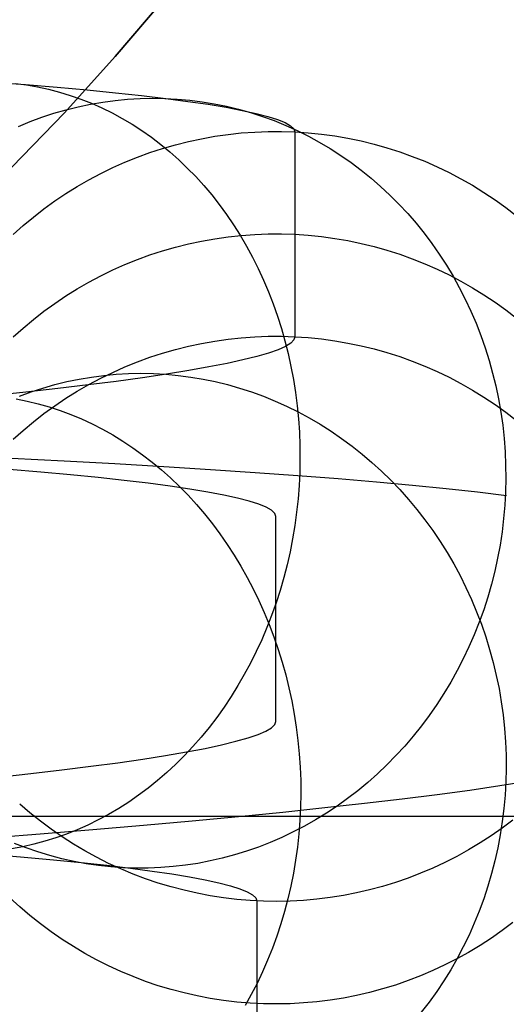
# Model space of a CAD drawing. Header units: millimetres. Extents: x 492 to 1282, y -834 to -234.
# Tile 28 of 93: x 889 to 899, y -822 to -802. Entities that reach past the tile are written whole.
import ezdxf

# ---------------------------------------------------------------- set-up
doc = ezdxf.new("R2010")
doc.units = ezdxf.units.MM
doc.layers.add('Volume$Layer 03', color=7, linetype='Continuous', true_color=0x000000)

msp = doc.modelspace()

# ---------------------------------------------------------------- linework, layer by layer
at = {"layer": 'Volume$Layer 03'}
for p, q in [((890.845, -802.602, 201), (891.857, -801.401, 201)), ((891.857, -801.401, 199), (890.845, -802.602, 199)), ((891.857, -801.401, 200), (890.845, -802.602, 200)), ((889.793, -803.768, 201), (890.845, -802.602, 201)), ((890.845, -802.602, 199), (889.793, -803.768, 199)), ((890.845, -802.602, 200), (889.793, -803.768, 200)), ((888.279, -803.128, 173.684), (888.98, -803.182, 172.577)), ((888.774, -803.162, 173.941), (889.004, -803.192, 174.093)), ((888.98, -803.182, 172.577), (889.642, -803.238, 171.447)), ((889.004, -803.192, 174.093), (889.233, -803.232, 174.245)), ((889.233, -803.232, 174.245), (889.461, -803.281, 174.397)), ((889.461, -803.281, 174.397), (889.686, -803.34, 174.547)), ((889.642, -803.238, 171.447), (890.264, -803.295, 170.295)), ((889.686, -803.34, 174.547), (889.91, -803.408, 174.697)), ((890.264, -803.295, 170.295), (890.848, -803.353, 169.122)), ((889.91, -803.408, 174.697), (890.131, -803.485, 174.846)), ((890.131, -803.485, 174.846), (890.35, -803.572, 174.993)), ((890.33, -803.59, 166.162), (890.585, -803.546, 166.261)), ((890.585, -803.546, 166.261), (890.842, -803.512, 166.361)), ((890.842, -803.512, 166.361), (891.1, -803.487, 166.462)), ((890.848, -803.353, 169.122), (891.39, -803.412, 167.93)), ((891.1, -803.487, 166.462), (891.358, -803.471, 166.563)), ((891.358, -803.471, 166.563), (891.616, -803.465, 166.665)), ((891.39, -803.412, 167.93), (891.892, -803.471, 166.72)), ((891.616, -803.465, 166.665), (891.874, -803.469, 166.768)), ((891.874, -803.469, 166.768), (892.131, -803.483, 166.871)), ((891.892, -803.471, 166.72), (892.352, -803.532, 165.494)), ((892.131, -803.483, 166.871), (892.388, -803.506, 166.974)), ((892.352, -803.532, 165.494), (892.77, -803.593, 164.253)), ((892.388, -803.506, 166.974), (892.644, -803.538, 167.077)), ((892.644, -803.538, 167.077), (892.899, -803.58, 167.18)), ((889.573, -803.779, 165.871), (889.823, -803.707, 165.967)), ((889.823, -803.707, 165.967), (890.076, -803.644, 166.064)), ((890.076, -803.644, 166.064), (890.33, -803.59, 166.162)), ((890.35, -803.572, 174.993), (890.566, -803.667, 175.139)), ((890.566, -803.667, 175.139), (890.779, -803.772, 175.284)), ((892.77, -803.593, 164.253), (893.145, -803.655, 162.998)), ((892.899, -803.58, 167.18), (893.151, -803.632, 167.282)), ((893.145, -803.655, 162.998), (893.477, -803.718, 161.732)), ((893.151, -803.632, 167.282), (893.402, -803.693, 167.385)), ((893.402, -803.693, 167.385), (893.651, -803.764, 167.487)), ((893.477, -803.718, 161.732), (893.766, -803.781, 160.454)), ((888.701, -804.898, 201), (889.793, -803.768, 201)), ((889.793, -803.768, 199), (888.701, -804.898, 199)), ((889.793, -803.768, 200), (888.701, -804.898, 200)), ((888.836, -804.051, 165.593), (889.079, -803.952, 165.684)), ((889.079, -803.952, 165.684), (889.324, -803.861, 165.777)), ((889.324, -803.861, 165.777), (889.573, -803.779, 165.871)), ((890.779, -803.772, 175.284), (890.988, -803.886, 175.427)), ((890.988, -803.886, 175.427), (891.194, -804.008, 175.567)), ((893.651, -803.764, 167.487), (893.897, -803.843, 167.588)), ((893.766, -803.781, 160.454), (894.011, -803.844, 159.168)), ((893.897, -803.843, 167.588), (894.14, -803.932, 167.689)), ((894.011, -803.844, 159.168), (894.211, -803.908, 157.874)), ((894.14, -803.932, 167.689), (894.379, -804.03, 167.789)), ((894.211, -803.908, 157.874), (894.368, -803.973, 156.574)), ((891.194, -804.008, 175.567), (891.396, -804.139, 175.706)), ((891.396, -804.139, 175.706), (891.594, -804.278, 175.842)), ((893.736, -804.168, 152.652), (894.014, -804.158, 152.652)), ((894.014, -804.158, 152.652), (894.291, -804.157, 152.652)), ((894.291, -804.157, 152.652), (894.569, -804.166, 152.652)), ((894.368, -803.973, 156.574), (894.48, -804.037, 155.269)), ((894.379, -804.03, 167.789), (894.616, -804.137, 167.888)), ((894.48, -804.037, 155.269), (894.547, -804.102, 153.961)), ((894.547, -804.102, 153.961), (894.569, -804.166, 152.652)), ((894.569, -804.166, 152.652), (894.846, -804.185, 152.653)), ((894.569, -804.166, 152.652), (894.569, -808.416, 37.604)), ((894.616, -804.137, 167.888), (894.849, -804.253, 167.986)), ((891.594, -804.278, 175.842), (891.787, -804.425, 175.976)), ((892.094, -804.431, 152.665), (892.363, -804.364, 152.662)), ((892.363, -804.364, 152.662), (892.635, -804.306, 152.659)), ((892.635, -804.306, 152.659), (892.908, -804.257, 152.657)), ((892.908, -804.257, 152.657), (893.183, -804.218, 152.655)), ((893.183, -804.218, 152.655), (893.459, -804.188, 152.653)), ((893.459, -804.188, 152.653), (893.736, -804.168, 152.652)), ((894.846, -804.185, 152.653), (895.122, -804.213, 152.654)), ((894.849, -804.253, 167.986), (895.077, -804.377, 168.082)), ((895.122, -804.213, 152.654), (895.398, -804.25, 152.656)), ((895.398, -804.25, 152.656), (895.671, -804.298, 152.659)), ((895.671, -804.298, 152.659), (895.943, -804.354, 152.661)), ((895.943, -804.354, 152.661), (896.213, -804.42, 152.665)), ((891.563, -804.594, 152.673), (891.827, -804.508, 152.669)), ((891.787, -804.425, 175.976), (891.976, -804.581, 176.108)), ((891.827, -804.508, 152.669), (892.094, -804.431, 152.665)), ((895.077, -804.377, 168.082), (895.302, -804.51, 168.178)), ((895.302, -804.51, 168.178), (895.521, -804.652, 168.272)), ((896.213, -804.42, 152.665), (896.48, -804.495, 152.668)), ((896.48, -804.495, 152.668), (896.744, -804.58, 152.673)), ((891.045, -804.793, 152.683), (891.302, -804.689, 152.678)), ((891.302, -804.689, 152.678), (891.563, -804.594, 152.673)), ((891.976, -804.581, 176.108), (892.16, -804.744, 176.236)), ((892.16, -804.744, 176.236), (892.339, -804.915, 176.362)), ((895.521, -804.652, 168.272), (895.736, -804.801, 168.365)), ((896.744, -804.58, 152.673), (897.006, -804.674, 152.677)), ((897.006, -804.674, 152.677), (897.264, -804.776, 152.682)), ((897.264, -804.776, 152.682), (897.518, -804.888, 152.688)), ((890.542, -805.028, 152.695), (890.791, -804.906, 152.689)), ((890.791, -804.906, 152.689), (891.045, -804.793, 152.683)), ((892.339, -804.915, 176.362), (892.513, -805.094, 176.484)), ((895.736, -804.801, 168.365), (895.946, -804.959, 168.456)), ((895.946, -804.959, 168.456), (896.15, -805.124, 168.545)), ((897.518, -804.888, 152.688), (897.768, -805.008, 152.694)), ((890.056, -805.297, 152.708), (890.296, -805.158, 152.701)), ((890.296, -805.158, 152.701), (890.542, -805.028, 152.695)), ((892.513, -805.094, 176.484), (892.681, -805.28, 176.604)), ((896.15, -805.124, 168.545), (896.349, -805.297, 168.632)), ((897.768, -805.008, 152.694), (898.014, -805.137, 152.7)), ((898.014, -805.137, 152.7), (898.256, -805.274, 152.707)), ((889.82, -805.444, 152.715), (890.056, -805.297, 152.708)), ((892.681, -805.28, 176.604), (892.844, -805.473, 176.72)), ((896.349, -805.297, 168.632), (896.542, -805.477, 168.718)), ((898.256, -805.274, 152.707), (898.492, -805.42, 152.714)), ((889.365, -805.761, 152.731), (889.59, -805.599, 152.723)), ((889.59, -805.599, 152.723), (889.82, -805.444, 152.715)), ((892.844, -805.473, 176.72), (893.001, -805.672, 176.832)), ((896.542, -805.477, 168.718), (896.729, -805.665, 168.801)), ((898.492, -805.42, 152.714), (898.723, -805.574, 152.722)), ((898.723, -805.574, 152.722), (898.949, -805.735, 152.73)), ((889.146, -805.932, 152.739), (889.365, -805.761, 152.731)), ((893.001, -805.672, 176.832), (893.152, -805.879, 176.941)), ((896.729, -805.665, 168.801), (896.91, -805.86, 168.882)), ((898.949, -805.735, 152.73), (899.169, -805.905, 152.738)), ((888.933, -806.11, 152.748), (889.146, -805.932, 152.739)), ((893.152, -805.879, 176.941), (893.296, -806.091, 177.046)), ((896.91, -805.86, 168.882), (897.084, -806.061, 168.961)), ((888.727, -806.295, 152.757), (888.933, -806.11, 152.748)), ((893.296, -806.091, 177.046), (893.434, -806.31, 177.147)), ((897.084, -806.061, 168.961), (897.252, -806.269, 169.038)), ((892.635, -806.431, 95.134), (892.908, -806.382, 95.132)), ((892.908, -806.382, 95.132), (893.183, -806.343, 95.13)), ((893.183, -806.343, 95.13), (893.459, -806.313, 95.129)), ((893.434, -806.31, 177.147), (893.566, -806.534, 177.245)), ((893.459, -806.313, 95.129), (893.736, -806.293, 95.128)), ((893.736, -806.293, 95.128), (894.014, -806.283, 95.128)), ((894.014, -806.283, 95.128), (894.291, -806.282, 95.128)), ((894.291, -806.282, 95.128), (894.569, -806.291, 95.128)), ((894.569, -806.291, 95.128), (894.846, -806.31, 95.129)), ((894.846, -806.31, 95.129), (895.122, -806.338, 95.13)), ((895.122, -806.338, 95.13), (895.397, -806.375, 95.132)), ((895.397, -806.375, 95.132), (895.671, -806.423, 95.134)), ((897.252, -806.269, 169.038), (897.412, -806.483, 169.112)), ((891.827, -806.633, 95.143), (892.094, -806.556, 95.14)), ((892.094, -806.556, 95.14), (892.363, -806.489, 95.137)), ((892.363, -806.489, 95.137), (892.635, -806.431, 95.134)), ((893.566, -806.534, 177.245), (893.691, -806.764, 177.338)), ((895.671, -806.423, 95.134), (895.943, -806.479, 95.136)), ((895.943, -806.479, 95.136), (896.213, -806.545, 95.139)), ((896.213, -806.545, 95.139), (896.48, -806.62, 95.142)), ((896.48, -806.62, 95.142), (896.744, -806.705, 95.146)), ((897.412, -806.483, 169.112), (897.566, -806.703, 169.184)), ((891.045, -806.918, 95.155), (891.302, -806.814, 95.151)), ((891.302, -806.814, 95.151), (891.563, -806.719, 95.147)), ((891.563, -806.719, 95.147), (891.827, -806.633, 95.143)), ((893.691, -806.764, 177.338), (893.809, -806.999, 177.426)), ((896.744, -806.705, 95.146), (897.006, -806.799, 95.15)), ((897.006, -806.799, 95.15), (897.264, -806.901, 95.155)), ((897.566, -806.703, 169.184), (897.712, -806.929, 169.253)), ((890.791, -807.031, 95.16), (891.045, -806.918, 95.155)), ((893.809, -806.999, 177.426), (893.919, -807.24, 177.511)), ((897.264, -806.901, 95.155), (897.518, -807.013, 95.159)), ((897.518, -807.013, 95.159), (897.768, -807.133, 95.165)), ((897.712, -806.929, 169.253), (897.85, -807.16, 169.319)), ((890.297, -807.283, 95.171), (890.542, -807.153, 95.165)), ((890.542, -807.153, 95.165), (890.791, -807.031, 95.16)), ((897.768, -807.133, 95.165), (898.014, -807.262, 95.17)), ((897.85, -807.16, 169.319), (897.981, -807.397, 169.383)), ((889.821, -807.569, 95.183), (890.056, -807.422, 95.177)), ((890.056, -807.422, 95.177), (890.297, -807.283, 95.171)), ((893.919, -807.24, 177.511), (894.023, -807.484, 177.591)), ((897.981, -807.397, 169.383), (898.105, -807.638, 169.443)), ((898.014, -807.262, 95.17), (898.255, -807.399, 95.176)), ((898.255, -807.399, 95.176), (898.492, -807.545, 95.182)), ((889.59, -807.724, 95.19), (889.821, -807.569, 95.183)), ((894.023, -807.484, 177.591), (894.12, -807.734, 177.666)), ((898.105, -807.638, 169.443), (898.22, -807.884, 169.501)), ((898.492, -807.545, 95.182), (898.723, -807.699, 95.189)), ((889.365, -807.887, 95.197), (889.59, -807.724, 95.19)), ((894.12, -807.734, 177.666), (894.209, -807.987, 177.737)), ((898.723, -807.699, 95.189), (898.949, -807.861, 95.196)), ((889.146, -808.057, 95.204), (889.365, -807.887, 95.197)), ((894.209, -807.987, 177.737), (894.29, -808.244, 177.803)), ((898.22, -807.884, 169.501), (898.327, -808.134, 169.556)), ((898.949, -807.861, 95.196), (899.169, -808.03, 95.203)), ((888.727, -808.421, 95.22), (888.934, -808.236, 95.212)), ((888.934, -808.236, 95.212), (889.146, -808.057, 95.204)), ((894.29, -808.244, 177.803), (894.364, -808.505, 177.865)), ((898.327, -808.134, 169.556), (898.426, -808.388, 169.608)), ((893.183, -808.468, 37.606), (893.459, -808.438, 37.605)), ((893.459, -808.438, 37.605), (893.736, -808.418, 37.604)), ((893.736, -808.418, 37.604), (894.014, -808.408, 37.604)), ((894.014, -808.408, 37.604), (894.291, -808.407, 37.604)), ((894.291, -808.407, 37.604), (894.569, -808.416, 37.604)), ((894.569, -808.416, 37.604), (894.55, -808.482, 36.286)), ((894.569, -808.416, 37.604), (894.846, -808.435, 37.605)), ((894.846, -808.435, 37.605), (895.122, -808.463, 37.606)), ((898.426, -808.388, 169.608), (898.517, -808.646, 169.657)), ((892.094, -808.681, 37.614), (892.363, -808.614, 37.612)), ((892.363, -808.614, 37.612), (892.635, -808.556, 37.61)), ((892.635, -808.556, 37.61), (892.908, -808.507, 37.608)), ((892.908, -808.507, 37.608), (893.183, -808.468, 37.606)), ((894.376, -808.617, 33.656), (894.222, -808.686, 32.347)), ((894.364, -808.505, 177.865), (894.431, -808.768, 177.921)), ((894.486, -808.549, 34.97), (894.376, -808.617, 33.656)), ((894.55, -808.482, 36.286), (894.486, -808.549, 34.97)), ((895.122, -808.463, 37.606), (895.397, -808.5, 37.607)), ((895.397, -808.5, 37.607), (895.671, -808.548, 37.609)), ((895.671, -808.548, 37.609), (895.943, -808.604, 37.611)), ((895.943, -808.604, 37.611), (896.213, -808.67, 37.614)), ((898.517, -808.646, 169.657), (898.599, -808.908, 169.702)), ((891.302, -808.939, 37.624), (891.563, -808.844, 37.62)), ((891.563, -808.844, 37.62), (891.827, -808.758, 37.617)), ((891.827, -808.758, 37.617), (892.094, -808.681, 37.614)), ((893.78, -808.827, 29.749), (893.493, -808.899, 28.462)), ((894.024, -808.756, 31.044), (893.78, -808.827, 29.749)), ((894.222, -808.686, 32.347), (894.024, -808.756, 31.044)), ((894.431, -808.768, 177.921), (894.489, -809.035, 177.972)), ((896.213, -808.67, 37.614), (896.48, -808.746, 37.617)), ((896.48, -808.746, 37.617), (896.744, -808.83, 37.62)), ((896.744, -808.83, 37.62), (897.006, -808.924, 37.623)), ((890.791, -809.156, 37.632), (891.045, -809.043, 37.628)), ((891.045, -809.043, 37.628), (891.302, -808.939, 37.624)), ((892.787, -809.045, 25.923), (892.37, -809.119, 24.673)), ((893.162, -808.971, 27.187), (892.787, -809.045, 25.923)), ((893.493, -808.899, 28.462), (893.162, -808.971, 27.187)), ((894.489, -809.035, 177.972), (894.54, -809.304, 178.019)), ((897.006, -808.924, 37.623), (897.264, -809.027, 37.627)), ((897.264, -809.027, 37.627), (897.518, -809.138, 37.631)), ((898.599, -808.908, 169.702), (898.672, -809.172, 169.744)), ((890.095, -809.296, 24.115), (890.35, -809.253, 24.012)), ((890.35, -809.253, 24.012), (890.606, -809.219, 23.909)), ((890.542, -809.278, 37.636), (890.791, -809.156, 37.632)), ((890.606, -809.219, 23.909), (890.862, -809.195, 23.807)), ((890.862, -809.195, 23.807), (891.12, -809.181, 23.704)), ((891.407, -809.268, 22.22), (890.864, -809.343, 21.02)), ((891.12, -809.181, 23.704), (891.378, -809.176, 23.602)), ((891.378, -809.176, 23.602), (891.636, -809.181, 23.5)), ((891.91, -809.193, 23.439), (891.407, -809.268, 22.22)), ((891.636, -809.181, 23.5), (891.894, -809.195, 23.398)), ((891.894, -809.195, 23.398), (892.152, -809.219, 23.297)), ((892.37, -809.119, 24.673), (891.91, -809.193, 23.439)), ((892.152, -809.219, 23.297), (892.409, -809.253, 23.197)), ((892.409, -809.253, 23.197), (892.665, -809.296, 23.098)), ((897.518, -809.138, 37.631), (897.768, -809.258, 37.635)), ((897.768, -809.258, 37.635), (898.014, -809.387, 37.64)), ((898.672, -809.172, 169.744), (898.737, -809.439, 169.783)), ((889.344, -809.482, 24.422), (889.592, -809.411, 24.32)), ((889.592, -809.411, 24.32), (889.843, -809.349, 24.218)), ((890.28, -809.418, 19.839), (889.655, -809.493, 18.678)), ((889.843, -809.349, 24.218), (890.095, -809.296, 24.115)), ((890.056, -809.547, 37.646), (890.296, -809.408, 37.641)), ((890.864, -809.343, 21.02), (890.28, -809.418, 19.839)), ((890.296, -809.408, 37.641), (890.542, -809.278, 37.636)), ((892.665, -809.296, 23.098), (892.919, -809.349, 23)), ((892.919, -809.349, 23), (893.172, -809.411, 22.903)), ((893.172, -809.411, 22.903), (893.422, -809.482, 22.808)), ((894.54, -809.304, 178.019), (894.582, -809.575, 178.06)), ((898.014, -809.387, 37.64), (898.255, -809.525, 37.645)), ((898.737, -809.439, 169.783), (898.794, -809.709, 169.819)), ((888.992, -809.569, 17.54), (888.289, -809.644, 16.425)), ((888.855, -809.653, 24.624), (889.098, -809.563, 24.523)), ((889.655, -809.493, 18.678), (888.992, -809.569, 17.54)), ((889.098, -809.563, 24.523), (889.344, -809.482, 24.422)), ((889.82, -809.694, 37.652), (890.056, -809.547, 37.646)), ((893.422, -809.482, 22.808), (893.671, -809.563, 22.713)), ((893.671, -809.563, 22.713), (893.917, -809.653, 22.62)), ((893.917, -809.653, 22.62), (894.16, -809.752, 22.529)), ((894.582, -809.575, 178.06), (894.617, -809.848, 178.096)), ((898.255, -809.525, 37.645), (898.492, -809.67, 37.651)), ((898.492, -809.67, 37.651), (898.723, -809.824, 37.656)), ((888.787, -809.705, 16.178), (889.017, -809.751, 16.03)), ((889.017, -809.751, 16.03), (889.247, -809.807, 15.883)), ((889.247, -809.807, 15.883), (889.474, -809.872, 15.738)), ((889.365, -810.012, 37.663), (889.59, -809.849, 37.657)), ((889.474, -809.872, 15.738), (889.7, -809.947, 15.595)), ((889.59, -809.849, 37.657), (889.82, -809.694, 37.652)), ((894.16, -809.752, 22.529), (894.399, -809.86, 22.44)), ((894.399, -809.86, 22.44), (894.636, -809.976, 22.352)), ((894.617, -809.848, 178.096), (894.644, -810.123, 178.128)), ((898.723, -809.824, 37.656), (898.949, -809.986, 37.662)), ((898.794, -809.709, 169.819), (898.841, -809.98, 169.851)), ((889.146, -810.183, 37.67), (889.365, -810.012, 37.663)), ((889.7, -809.947, 15.595), (889.924, -810.031, 15.454)), ((889.924, -810.031, 15.454), (890.145, -810.123, 15.314)), ((894.636, -809.976, 22.352), (894.868, -810.102, 22.266)), ((898.841, -809.98, 169.851), (898.88, -810.254, 169.88)), ((898.949, -809.986, 37.662), (899.169, -810.155, 37.669)), ((888.933, -810.361, 37.676), (889.146, -810.183, 37.67)), ((890.145, -810.123, 15.314), (890.364, -810.225, 15.177)), ((890.364, -810.225, 15.177), (890.58, -810.336, 15.042)), ((894.644, -810.123, 178.128), (894.663, -810.399, 178.153)), ((894.868, -810.102, 22.266), (895.096, -810.235, 22.182)), ((895.096, -810.235, 22.182), (895.321, -810.378, 22.1)), ((898.88, -810.254, 169.88), (898.91, -810.529, 169.905)), ((888.727, -810.546, 37.683), (888.933, -810.361, 37.676)), ((890.58, -810.336, 15.042), (890.793, -810.456, 14.91)), ((890.793, -810.456, 14.91), (891.003, -810.584, 14.78)), ((894.663, -810.399, 178.153), (894.673, -810.675, 178.174)), ((895.321, -810.378, 22.1), (895.54, -810.528, 22.021)), ((891.003, -810.584, 14.78), (891.209, -810.72, 14.654)), ((894.673, -810.675, 178.174), (894.676, -810.953, 178.19)), ((895.54, -810.528, 22.021), (895.755, -810.686, 21.944)), ((895.755, -810.686, 21.944), (895.964, -810.853, 21.869)), ((898.91, -810.529, 169.905), (898.93, -810.805, 169.927)), ((891.209, -810.72, 14.654), (891.411, -810.865, 14.53)), ((891.411, -810.865, 14.53), (891.609, -811.018, 14.409)), ((895.964, -810.853, 21.869), (896.169, -811.026, 21.797)), ((898.93, -810.805, 169.927), (898.942, -811.082, 169.946)), ((888.694, -810.937, 185.546), (889.786, -810.993, 184.418)), ((889.786, -810.993, 184.418), (890.838, -811.05, 183.254)), ((890.838, -811.05, 183.254), (891.85, -811.109, 182.054)), ((891.609, -811.018, 14.409), (891.802, -811.179, 14.292)), ((891.85, -811.109, 182.054), (892.82, -811.17, 180.821)), ((894.676, -810.953, 178.19), (894.671, -811.23, 178.2)), ((896.169, -811.026, 21.797), (896.367, -811.208, 21.727)), ((898.942, -811.082, 169.946), (898.945, -811.359, 169.96)), ((889.298, -811.228, 171.648), (888.642, -811.173, 172.766)), ((889.914, -811.284, 170.507), (889.298, -811.228, 171.648)), ((890.491, -811.342, 169.347), (889.914, -811.284, 170.507)), ((891.802, -811.179, 14.292), (891.991, -811.348, 14.178)), ((892.82, -811.17, 180.821), (893.747, -811.233, 179.555)), ((893.747, -811.233, 179.555), (894.631, -811.297, 178.258)), ((894.631, -811.297, 178.258), (895.469, -811.362, 176.932)), ((894.671, -811.23, 178.2), (894.657, -811.508, 178.205)), ((896.367, -811.208, 21.727), (896.56, -811.396, 21.66)), ((891.029, -811.4, 168.167), (890.491, -811.342, 169.347)), ((891.525, -811.459, 166.97), (891.029, -811.4, 168.167)), ((891.98, -811.519, 165.756), (891.525, -811.459, 166.97)), ((892.394, -811.58, 164.528), (891.98, -811.519, 165.756)), ((891.991, -811.348, 14.178), (892.175, -811.524, 14.068)), ((892.175, -811.524, 14.068), (892.355, -811.708, 13.962)), ((894.657, -811.508, 178.205), (894.636, -811.784, 178.204)), ((895.469, -811.362, 176.932), (896.262, -811.429, 175.579)), ((896.262, -811.429, 175.579), (897.009, -811.497, 174.198)), ((896.56, -811.396, 21.66), (896.747, -811.591, 21.596)), ((897.009, -811.497, 174.198), (897.707, -811.567, 172.794)), ((898.945, -811.359, 169.96), (898.939, -811.636, 169.972)), ((892.355, -811.708, 13.962), (892.528, -811.898, 13.859)), ((892.765, -811.641, 163.286), (892.394, -811.58, 164.528)), ((893.094, -811.703, 162.032), (892.765, -811.641, 163.286)), ((893.38, -811.765, 160.768), (893.094, -811.703, 162.032)), ((896.747, -811.591, 21.596), (896.927, -811.793, 21.535)), ((897.707, -811.567, 172.794), (898.357, -811.637, 171.366)), ((898.357, -811.637, 171.366), (898.958, -811.709, 169.917)), ((898.939, -811.636, 169.972), (898.924, -811.914, 169.98)), ((892.528, -811.898, 13.859), (892.697, -812.096, 13.761)), ((893.622, -811.828, 159.495), (893.38, -811.765, 160.768)), ((893.821, -811.892, 158.214), (893.622, -811.828, 159.495)), ((893.975, -811.955, 156.928), (893.821, -811.892, 158.214)), ((894.636, -811.784, 178.204), (894.606, -812.06, 178.198)), ((896.927, -811.793, 21.535), (897.101, -812.002, 21.476)), ((898.924, -811.914, 169.98), (898.9, -812.19, 169.984)), ((892.697, -812.096, 13.761), (892.86, -812.3, 13.666)), ((894.086, -812.019, 155.636), (893.975, -811.955, 156.928)), ((894.152, -812.083, 154.342), (894.086, -812.019, 155.636)), ((894.174, -812.147, 153.046), (894.152, -812.083, 154.342)), ((894.606, -812.06, 178.198), (894.569, -812.335, 178.187)), ((897.101, -812.002, 21.476), (897.268, -812.216, 21.421)), ((892.86, -812.3, 13.666), (893.016, -812.511, 13.576)), ((894.174, -816.401, 37.899), (894.174, -812.147, 153.046)), ((894.569, -812.335, 178.187), (894.523, -812.609, 178.171)), ((897.268, -812.216, 21.421), (897.428, -812.437, 21.368)), ((898.9, -812.19, 169.984), (898.868, -812.466, 169.984)), ((893.016, -812.511, 13.576), (893.167, -812.727, 13.49)), ((897.428, -812.437, 21.368), (897.581, -812.664, 21.319)), ((898.868, -812.466, 169.984), (898.826, -812.741, 169.981)), ((893.167, -812.727, 13.49), (893.312, -812.95, 13.408)), ((894.523, -812.609, 178.171), (894.47, -812.881, 178.15)), ((897.581, -812.664, 21.319), (897.727, -812.895, 21.273)), ((898.826, -812.741, 169.981), (898.775, -813.014, 169.975)), ((893.312, -812.95, 13.408), (893.45, -813.178, 13.331)), ((894.47, -812.881, 178.15), (894.409, -813.15, 178.123)), ((897.727, -812.895, 21.273), (897.865, -813.132, 21.23)), ((894.409, -813.15, 178.123), (894.34, -813.417, 178.091)), ((897.865, -813.132, 21.23), (897.996, -813.374, 21.19)), ((898.775, -813.014, 169.975), (898.716, -813.285, 169.965)), ((893.45, -813.178, 13.331), (893.582, -813.412, 13.259)), ((898.716, -813.285, 169.965), (898.648, -813.554, 169.951)), ((893.582, -813.412, 13.259), (893.707, -813.65, 13.191)), ((894.34, -813.417, 178.091), (894.263, -813.682, 178.054)), ((897.996, -813.374, 21.19), (898.118, -813.621, 21.153)), ((898.648, -813.554, 169.951), (898.572, -813.82, 169.934)), ((893.707, -813.65, 13.191), (893.825, -813.894, 13.128)), ((894.263, -813.682, 178.054), (894.179, -813.943, 178.012)), ((898.118, -813.621, 21.153), (898.233, -813.871, 21.12)), ((893.825, -813.894, 13.128), (893.935, -814.141, 13.07)), ((894.179, -813.943, 178.012), (894.087, -814.201, 177.965)), ((898.233, -813.871, 21.12), (898.34, -814.126, 21.091)), ((898.572, -813.82, 169.934), (898.487, -814.083, 169.913)), ((893.935, -814.141, 13.07), (894.039, -814.393, 13.016)), ((898.34, -814.126, 21.091), (898.438, -814.384, 21.065)), ((898.487, -814.083, 169.913), (898.393, -814.344, 169.889)), ((894.087, -814.201, 177.965), (893.988, -814.455, 177.912)), ((898.393, -814.344, 169.889), (898.291, -814.601, 169.861)), ((898.438, -814.384, 21.065), (898.528, -814.646, 21.042)), ((893.988, -814.455, 177.912), (893.882, -814.705, 177.855)), ((894.039, -814.393, 13.016), (894.136, -814.649, 12.968)), ((893.882, -814.705, 177.855), (893.769, -814.951, 177.793)), ((894.136, -814.649, 12.968), (894.225, -814.909, 12.925)), ((898.291, -814.601, 169.861), (898.181, -814.854, 169.83)), ((898.528, -814.646, 21.042), (898.61, -814.911, 21.023)), ((893.769, -814.951, 177.793), (893.649, -815.192, 177.726)), ((894.225, -814.909, 12.925), (894.307, -815.171, 12.887)), ((898.181, -814.854, 169.83), (898.063, -815.103, 169.796)), ((898.61, -814.911, 21.023), (898.683, -815.178, 21.007)), ((893.649, -815.192, 177.726), (893.521, -815.428, 177.655)), ((894.307, -815.171, 12.887), (894.381, -815.437, 12.854)), ((898.063, -815.103, 169.796), (897.938, -815.347, 169.758)), ((898.683, -815.178, 21.007), (898.748, -815.448, 20.995)), ((897.938, -815.347, 169.758), (897.804, -815.587, 169.717)), ((893.521, -815.428, 177.655), (893.388, -815.659, 177.579)), ((894.381, -815.437, 12.854), (894.447, -815.705, 12.826)), ((897.804, -815.587, 169.717), (897.663, -815.822, 169.672)), ((898.748, -815.448, 20.995), (898.804, -815.72, 20.986)), ((893.388, -815.659, 177.579), (893.247, -815.885, 177.498)), ((894.447, -815.705, 12.826), (894.505, -815.976, 12.804)), ((898.804, -815.72, 20.986), (898.851, -815.993, 20.981)), ((893.247, -815.885, 177.498), (893.101, -816.105, 177.413)), ((894.505, -815.976, 12.804), (894.556, -816.248, 12.786)), ((897.663, -815.822, 169.672), (897.514, -816.052, 169.625)), ((898.851, -815.993, 20.981), (898.889, -816.268, 20.979)), ((893.101, -816.105, 177.413), (892.948, -816.319, 177.323)), ((897.514, -816.052, 169.625), (897.358, -816.276, 169.574)), ((892.948, -816.319, 177.323), (892.789, -816.526, 177.23)), ((894.151, -816.467, 36.576), (894.174, -816.401, 37.899)), ((894.556, -816.248, 12.786), (894.599, -816.522, 12.774)), ((897.358, -816.276, 169.574), (897.195, -816.495, 169.52)), ((898.889, -816.268, 20.979), (898.918, -816.545, 20.982)), ((892.789, -816.526, 177.23), (892.624, -816.727, 177.132)), ((893.805, -816.672, 32.623), (893.967, -816.603, 33.936)), ((893.967, -816.603, 33.936), (894.082, -816.534, 35.254)), ((894.082, -816.534, 35.254), (894.151, -816.467, 36.576)), ((894.599, -816.522, 12.774), (894.634, -816.798, 12.768)), ((897.195, -816.495, 169.52), (897.025, -816.707, 169.464)), ((898.918, -816.545, 20.982), (898.938, -816.822, 20.987)), ((892.624, -816.727, 177.132), (892.454, -816.922, 177.03)), ((893.048, -816.887, 28.727), (893.346, -816.814, 30.017)), ((893.346, -816.814, 30.017), (893.598, -816.743, 31.316)), ((893.598, -816.743, 31.316), (893.805, -816.672, 32.623)), ((894.634, -816.798, 12.768), (894.661, -817.074, 12.766)), ((897.025, -816.707, 169.464), (896.849, -816.913, 169.404)), ((898.938, -816.822, 20.987), (898.95, -817.099, 20.996)), ((891.888, -817.108, 24.933), (892.319, -817.033, 26.184)), ((892.454, -816.922, 177.03), (892.279, -817.109, 176.924)), ((892.319, -817.033, 26.184), (892.706, -816.96, 27.449)), ((892.706, -816.96, 27.449), (893.048, -816.887, 28.727)), ((896.849, -816.913, 169.404), (896.666, -817.112, 169.341)), ((890.896, -817.258, 22.48), (891.414, -817.183, 23.698)), ((891.414, -817.183, 23.698), (891.888, -817.108, 24.933)), ((892.279, -817.109, 176.924), (892.098, -817.289, 176.815)), ((894.661, -817.074, 12.766), (894.679, -817.351, 12.77)), ((896.666, -817.112, 169.341), (896.477, -817.305, 169.276)), ((898.95, -817.099, 20.996), (898.952, -817.376, 21.009)), ((889.095, -817.485, 18.945), (889.736, -817.409, 20.102)), ((889.736, -817.409, 20.102), (890.337, -817.333, 21.281)), ((890.337, -817.333, 21.281), (890.896, -817.258, 22.48)), ((892.098, -817.289, 176.815), (891.912, -817.462, 176.702)), ((894.679, -817.351, 12.77), (894.69, -817.629, 12.779)), ((896.477, -817.305, 169.276), (896.282, -817.49, 169.208)), ((898.952, -817.376, 21.009), (898.946, -817.653, 21.025)), ((888.413, -817.56, 17.812), (889.095, -817.485, 18.945)), ((891.722, -817.627, 176.585), (891.527, -817.784, 176.465)), ((891.912, -817.462, 176.702), (891.722, -817.627, 176.585)), ((894.69, -817.629, 12.779), (894.693, -817.906, 12.793)), ((896.282, -817.49, 169.208), (896.081, -817.668, 169.137)), ((899.397, -817.65, 22.228), (898.823, -817.741, 20.733)), ((898.946, -817.653, 21.025), (898.93, -817.93, 21.045)), ((891.527, -817.784, 176.465), (891.327, -817.934, 176.342)), ((895.875, -817.839, 169.063), (895.663, -818.002, 168.988)), ((896.081, -817.668, 169.137), (895.875, -817.839, 169.063)), ((898.197, -817.832, 19.26), (897.521, -817.923, 17.81)), ((898.823, -817.741, 20.733), (898.197, -817.832, 19.26)), ((891.327, -817.934, 176.342), (891.124, -818.075, 176.216)), ((894.693, -817.906, 12.793), (894.687, -818.183, 12.813)), ((895.663, -818.002, 168.988), (895.447, -818.157, 168.909)), ((896.794, -818.015, 16.384), (896.017, -818.106, 14.984)), ((897.521, -817.923, 17.81), (896.794, -818.015, 16.384)), ((898.93, -817.93, 21.045), (898.906, -818.206, 21.069)), ((889.073, -818.301, 153.35), (888.862, -818.121, 153.341)), ((890.917, -818.207, 176.087), (890.706, -818.331, 175.955)), ((891.124, -818.075, 176.216), (890.917, -818.207, 176.087)), ((895.192, -818.198, 13.612), (894.32, -818.29, 12.27)), ((894.687, -818.183, 12.813), (894.674, -818.459, 12.838)), ((896.017, -818.106, 14.984), (895.192, -818.198, 13.612)), ((895.447, -818.157, 168.909), (895.225, -818.305, 168.829)), ((898.906, -818.206, 21.069), (898.872, -818.48, 21.095)), ((623.174, -818.371, 383.249), (1236.174, -818.371, 383.249)), ((889.29, -818.474, 153.359), (889.073, -818.301, 153.35)), ((890.492, -818.447, 175.821), (890.275, -818.553, 175.684)), ((890.706, -818.331, 175.955), (890.492, -818.447, 175.821)), ((892.438, -818.472, 9.682), (891.43, -818.563, 8.438)), ((893.402, -818.381, 10.96), (892.438, -818.472, 9.682)), ((894.32, -818.29, 12.27), (893.402, -818.381, 10.96)), ((894.674, -818.459, 12.838), (894.652, -818.734, 12.868)), ((894.999, -818.443, 168.746), (894.769, -818.574, 168.662)), ((895.225, -818.305, 168.829), (894.999, -818.443, 168.746)), ((899.094, -818.448, 153.357), (898.872, -818.614, 153.366)), ((890.38, -818.653, 7.23), (889.287, -818.743, 6.06)), ((889.512, -818.64, 153.367), (889.29, -818.474, 153.359)), ((889.741, -818.798, 153.375), (889.512, -818.64, 153.367)), ((890.056, -818.651, 175.545), (889.834, -818.739, 175.404)), ((890.275, -818.553, 175.684), (890.056, -818.651, 175.545)), ((891.43, -818.563, 8.438), (890.38, -818.653, 7.23)), ((894.769, -818.574, 168.662), (894.535, -818.696, 168.575)), ((898.872, -818.614, 153.366), (898.644, -818.773, 153.373)), ((898.872, -818.48, 21.095), (898.83, -818.753, 21.126)), ((889.287, -818.743, 6.06), (888.155, -818.832, 4.929)), ((889.609, -818.819, 175.261), (889.383, -818.889, 175.117)), ((889.834, -818.739, 175.404), (889.609, -818.819, 175.261)), ((889.975, -818.947, 153.382), (889.741, -818.798, 153.375)), ((894.298, -818.809, 168.486), (894.057, -818.913, 168.396)), ((894.535, -818.696, 168.575), (894.298, -818.809, 168.486)), ((894.652, -818.734, 12.868), (894.623, -819.008, 12.903)), ((898.644, -818.773, 153.373), (898.411, -818.924, 153.381)), ((898.83, -818.753, 21.126), (898.779, -819.024, 21.159)), ((888.925, -819.001, 174.823), (888.695, -819.043, 174.674)), ((888.996, -819.027, 166.395), (888.754, -818.933, 166.295)), ((889.155, -818.95, 174.97), (888.925, -819.001, 174.823)), ((889.24, -819.111, 166.496), (888.996, -819.027, 166.395)), ((889.383, -818.889, 175.117), (889.155, -818.95, 174.97)), ((890.213, -819.089, 153.389), (889.975, -818.947, 153.382)), ((893.813, -819.009, 168.304), (893.566, -819.095, 168.21)), ((894.057, -818.913, 168.396), (893.813, -819.009, 168.304)), ((894.623, -819.008, 12.903), (894.585, -819.28, 12.943)), ((898.173, -819.067, 153.388), (897.93, -819.202, 153.395)), ((898.411, -818.924, 153.381), (898.173, -819.067, 153.388)), ((898.779, -819.024, 21.159), (898.719, -819.292, 21.196)), ((888.305, -819.164, 172.956), (888.954, -819.218, 171.849)), ((888.954, -819.218, 171.849), (889.564, -819.274, 170.72)), ((889.487, -819.186, 166.598), (889.24, -819.111, 166.496)), ((889.737, -819.252, 166.7), (889.487, -819.186, 166.598)), ((889.564, -819.274, 170.72), (890.135, -819.331, 169.572)), ((889.989, -819.309, 166.803), (889.737, -819.252, 166.7)), ((890.457, -819.222, 153.396), (890.213, -819.089, 153.389)), ((890.705, -819.347, 153.402), (890.457, -819.222, 153.396)), ((893.065, -819.239, 168.019), (892.812, -819.298, 167.921)), ((893.317, -819.172, 168.115), (893.065, -819.239, 168.019)), ((893.566, -819.095, 168.21), (893.317, -819.172, 168.115)), ((894.585, -819.28, 12.943), (894.54, -819.55, 12.989)), ((897.93, -819.202, 153.395), (897.683, -819.328, 153.401)), ((890.243, -819.355, 166.906), (889.989, -819.309, 166.803)), ((890.135, -819.331, 169.572), (890.667, -819.388, 168.404)), ((890.498, -819.393, 167.009), (890.243, -819.355, 166.906)), ((890.754, -819.421, 167.112), (890.498, -819.393, 167.009)), ((890.667, -819.388, 168.404), (891.158, -819.447, 167.219)), ((890.957, -819.462, 153.408), (890.705, -819.347, 153.402)), ((891.011, -819.439, 167.215), (890.754, -819.421, 167.112)), ((891.214, -819.57, 153.413), (890.957, -819.462, 153.408)), ((891.269, -819.448, 167.317), (891.011, -819.439, 167.215)), ((891.158, -819.447, 167.219), (891.609, -819.506, 166.018)), ((891.527, -819.447, 167.42), (891.269, -819.448, 167.317)), ((891.786, -819.436, 167.521), (891.527, -819.447, 167.42)), ((892.043, -819.416, 167.623), (891.786, -819.436, 167.521)), ((892.301, -819.386, 167.723), (892.043, -819.416, 167.623)), ((892.557, -819.347, 167.823), (892.301, -819.386, 167.723)), ((892.812, -819.298, 167.921), (892.557, -819.347, 167.823)), ((897.431, -819.445, 153.407), (897.176, -819.553, 153.412)), ((897.683, -819.328, 153.401), (897.431, -819.445, 153.407)), ((898.719, -819.292, 21.196), (898.651, -819.558, 21.236)), ((891.473, -819.668, 153.418), (891.214, -819.57, 153.413)), ((891.736, -819.757, 153.422), (891.473, -819.668, 153.418)), ((891.609, -819.506, 166.018), (892.018, -819.566, 164.803)), ((892.018, -819.566, 164.803), (892.385, -819.627, 163.574)), ((892.385, -819.627, 163.574), (892.711, -819.688, 162.333)), ((892.711, -819.688, 162.333), (892.993, -819.75, 161.082)), ((894.54, -819.55, 12.989), (894.486, -819.818, 13.039)), ((896.917, -819.653, 153.417), (896.654, -819.743, 153.421)), ((897.176, -819.553, 153.412), (896.917, -819.653, 153.417)), ((898.651, -819.558, 21.236), (898.574, -819.822, 21.28)), ((892.002, -819.837, 153.426), (891.736, -819.757, 153.422)), ((892.271, -819.907, 153.429), (892.002, -819.837, 153.426)), ((892.993, -819.75, 161.082), (893.233, -819.812, 159.822)), ((893.233, -819.812, 159.822), (893.43, -819.875, 158.555)), ((893.43, -819.875, 158.555), (893.583, -819.938, 157.281)), ((894.486, -819.818, 13.039), (894.425, -820.083, 13.095)), ((896.121, -819.897, 153.429), (895.85, -819.96, 153.432)), ((896.389, -819.825, 153.425), (896.121, -819.897, 153.429)), ((896.654, -819.743, 153.421), (896.389, -819.825, 153.425)), ((898.574, -819.822, 21.28), (898.488, -820.082, 21.327)), ((888.862, -820.25, 95.731), (888.658, -820.062, 95.723)), ((892.542, -819.969, 153.433), (892.271, -819.907, 153.429)), ((892.814, -820.021, 153.435), (892.542, -819.969, 153.433)), ((893.089, -820.063, 153.437), (892.814, -820.021, 153.435)), ((893.365, -820.096, 153.439), (893.089, -820.063, 153.437)), ((893.641, -820.119, 153.44), (893.365, -820.096, 153.439)), ((893.583, -819.938, 157.281), (893.692, -820.001, 156.004)), ((893.692, -820.001, 156.004), (893.758, -820.064, 154.723)), ((893.758, -820.064, 154.723), (893.78, -820.127, 153.44)), ((894.425, -820.083, 13.095), (894.356, -820.346, 13.155)), ((895.028, -820.091, 153.439), (894.751, -820.116, 153.44)), ((895.303, -820.057, 153.437), (895.028, -820.091, 153.439)), ((895.578, -820.013, 153.435), (895.303, -820.057, 153.437)), ((895.85, -819.96, 153.432), (895.578, -820.013, 153.435)), ((898.488, -820.082, 21.327), (898.394, -820.338, 21.376)), ((889.073, -820.43, 95.739), (888.862, -820.25, 95.731)), ((893.919, -820.133, 153.441), (893.641, -820.119, 153.44)), ((893.78, -820.127, 153.44), (893.78, -824.386, 38.194)), ((894.196, -820.137, 153.441), (893.919, -820.133, 153.441)), ((894.474, -820.131, 153.441), (894.196, -820.137, 153.441)), ((894.751, -820.116, 153.44), (894.474, -820.131, 153.441)), ((889.29, -820.603, 95.746), (889.073, -820.43, 95.739)), ((894.356, -820.346, 13.155), (894.28, -820.604, 13.22)), ((898.394, -820.338, 21.376), (898.292, -820.591, 21.429)), ((889.513, -820.769, 95.753), (889.29, -820.603, 95.746)), ((894.28, -820.604, 13.22), (894.195, -820.86, 13.29)), ((898.292, -820.591, 21.429), (898.182, -820.839, 21.485)), ((899.094, -820.576, 95.745), (898.872, -820.743, 95.752)), ((889.741, -820.927, 95.76), (889.513, -820.769, 95.753)), ((894.195, -820.86, 13.29), (894.104, -821.111, 13.365)), ((898.182, -820.839, 21.485), (898.063, -821.083, 21.544)), ((898.645, -820.902, 95.759), (898.412, -821.053, 95.765)), ((898.872, -820.743, 95.752), (898.645, -820.902, 95.759)), ((889.975, -821.076, 95.766), (889.741, -820.927, 95.76)), ((890.214, -821.218, 95.773), (889.975, -821.076, 95.766)), ((894.104, -821.111, 13.365), (894.005, -821.358, 13.444)), ((898.063, -821.083, 21.544), (897.937, -821.323, 21.606)), ((898.412, -821.053, 95.765), (898.174, -821.196, 95.772)), ((890.457, -821.351, 95.778), (890.214, -821.218, 95.773)), ((897.931, -821.331, 95.777), (897.683, -821.457, 95.783)), ((897.937, -821.323, 21.606), (897.803, -821.557, 21.671)), ((898.174, -821.196, 95.772), (897.931, -821.331, 95.777)), ((890.706, -821.476, 95.784), (890.457, -821.351, 95.778)), ((890.958, -821.592, 95.789), (890.706, -821.476, 95.784)), ((894.005, -821.358, 13.444), (893.899, -821.601, 13.527)), ((897.683, -821.457, 95.783), (897.432, -821.574, 95.788)), ((891.214, -821.699, 95.793), (890.958, -821.592, 95.789)), ((891.474, -821.797, 95.798), (891.214, -821.699, 95.793)), ((893.899, -821.601, 13.527), (893.785, -821.838, 13.615)), ((897.176, -821.682, 95.793), (896.917, -821.782, 95.797)), ((897.432, -821.574, 95.788), (897.176, -821.682, 95.793)), ((897.803, -821.557, 21.671), (897.661, -821.786, 21.738)), ((891.737, -821.886, 95.801), (891.474, -821.797, 95.798)), ((892.003, -821.966, 95.805), (891.737, -821.886, 95.801)), ((893.785, -821.838, 13.615), (893.665, -822.071, 13.707)), ((896.654, -821.873, 95.801), (896.389, -821.954, 95.804)), ((896.917, -821.782, 95.797), (896.654, -821.873, 95.801)), ((897.661, -821.786, 21.738), (897.512, -822.01, 21.808)), ((892.271, -822.037, 95.808), (892.003, -821.966, 95.805)), ((892.542, -822.098, 95.811), (892.271, -822.037, 95.808)), ((892.815, -822.15, 95.813), (892.542, -822.098, 95.811)), ((893.089, -822.192, 95.815), (892.815, -822.15, 95.813)), ((893.665, -822.071, 13.707), (893.538, -822.298, 13.804)), ((895.578, -822.142, 95.812), (895.304, -822.186, 95.814)), ((895.85, -822.089, 95.81), (895.578, -822.142, 95.812)), ((896.121, -822.026, 95.807), (895.85, -822.089, 95.81)), ((896.389, -821.954, 95.804), (896.121, -822.026, 95.807)), ((897.512, -822.01, 21.808), (897.356, -822.228, 21.881)), ((893.365, -822.225, 95.816), (893.089, -822.192, 95.815)), ((893.642, -822.248, 95.817), (893.365, -822.225, 95.816)), ((893.919, -822.262, 95.818), (893.642, -822.248, 95.817)), ((894.197, -822.266, 95.818), (893.919, -822.262, 95.818)), ((894.474, -822.261, 95.818), (894.197, -822.266, 95.818)), ((894.752, -822.245, 95.817), (894.474, -822.261, 95.818)), ((895.028, -822.221, 95.816), (894.752, -822.245, 95.817)), ((895.304, -822.186, 95.814), (895.028, -822.221, 95.816)), ((897.356, -822.228, 21.881), (897.192, -822.439, 21.956))]:
    msp.add_line(p, q, dxfattribs=at)

doc.saveas('drawing.dxf')
